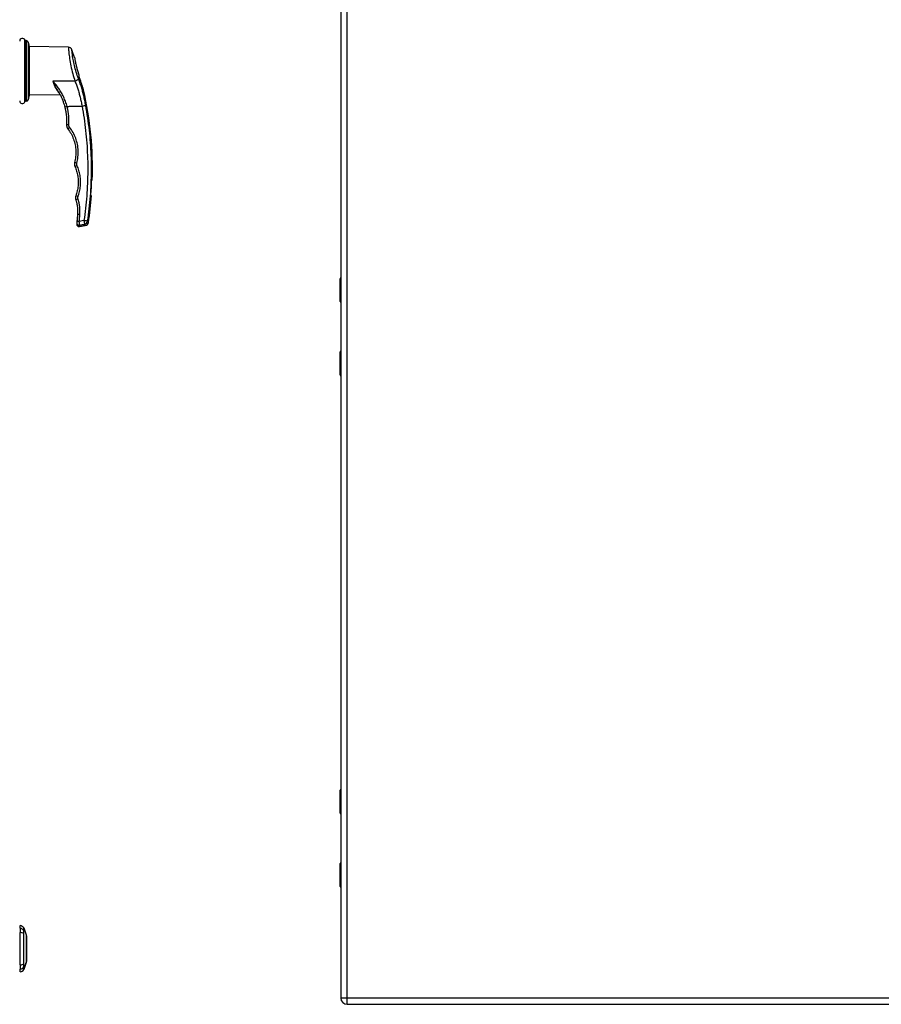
# Model space of a CAD drawing. Header units: inches. Extents: x 7 to 188, y 10 to 101.
# Tile 133 of 154: x 51 to 74, y 26 to 51. Entities that reach past the tile are written whole.
import ezdxf

# ---------------------------------------------------------------- set-up
doc = ezdxf.new("R2010")
doc.units = ezdxf.units.IN
doc.header["$MEASUREMENT"] = 0
doc.layers.add('Visible Edges(ANSI)', color=7, linetype='Continuous', lineweight=25)
doc.layers.add('Visible Tangent Edges(ANSI)', color=7, linetype='Continuous', lineweight=25)

msp = doc.modelspace()

# ---------------------------------------------------------------- linework, layer by layer
at = {"layer": 'Visible Edges(ANSI)'}
for p, q in [((59.681, 73.618), (59.681, 26.137)), ((51.62, 50.654), (51.604, 50.655)), ((51.706, 49.253), (51.706, 50.503)), ((52.702, 50.485), (51.706, 50.503)), ((52.491, 49.266), (51.706, 49.253)), ((52.459, 49.325), (52.459, 49.325)), ((51.62, 49.101), (51.604, 49.1)), ((53.299, 47.078), (53.315, 47.078)), ((53.293, 46.678), (53.277, 46.678)), ((52.983, 45.891), (53.135, 45.918)), ((59.661, 43.972), (59.661, 44.557)), ((59.681, 43.957), (59.677, 43.957)), ((59.661, 42.096), (59.661, 42.681)), ((59.677, 42.697), (59.681, 42.697)), ((59.661, 30.871), (59.661, 31.456)), ((59.681, 30.856), (59.677, 30.856)), ((59.661, 28.995), (59.661, 29.58)), ((59.677, 29.596), (59.681, 29.596)), ((51.47, 27.922), (51.47, 27.99)), ((51.47, 27.922), (51.47, 27.811)), ((51.47, 26.988), (51.47, 27.811)), ((51.557, 27.931), (51.624, 27.757)), ((51.63, 27.692), (51.63, 27.107)), ((51.47, 26.988), (51.47, 26.877)), ((51.624, 27.043), (51.557, 26.869)), ((51.47, 26.809), (51.47, 26.877)), ((59.842, 25.976), (95.438, 25.976))]:
    msp.add_line(p, q, dxfattribs=at)
at = {"layer": 'Visible Edges(ANSI)', "flags": 128}
for points in [[(52.862, 50.218), (52.862, 50.217), (52.863, 50.214), (52.863, 50.209), (52.864, 50.203), (52.866, 50.195), (52.867, 50.185), (52.869, 50.173), (52.871, 50.16), (52.874, 50.145), (52.877, 50.129), (52.88, 50.111), (52.884, 50.092), (52.888, 50.073), (52.893, 50.052), (52.897, 50.03), (52.903, 50.008), (52.908, 49.985), (52.914, 49.961), (52.92, 49.937), (52.927, 49.913), (52.933, 49.888), (52.94, 49.864), (52.948, 49.84), (52.955, 49.816)], [(52.955, 49.816), (52.956, 49.813), (52.957, 49.81), (52.958, 49.808), (52.958, 49.805), (52.959, 49.802), (52.96, 49.799), (52.961, 49.797), (52.962, 49.794), (52.963, 49.791), (52.964, 49.788), (52.964, 49.786), (52.965, 49.783), (52.966, 49.78), (52.967, 49.777), (52.968, 49.775), (52.969, 49.772), (52.97, 49.769), (52.97, 49.766), (52.971, 49.764), (52.972, 49.761), (52.973, 49.758), (52.974, 49.755), (52.975, 49.753), (52.976, 49.75)], [(53.092, 49.392), (53.091, 49.393), (53.09, 49.396), (53.089, 49.4), (53.087, 49.406), (53.084, 49.414), (53.081, 49.423), (53.078, 49.433), (53.074, 49.444), (53.07, 49.457), (53.065, 49.471), (53.06, 49.486), (53.055, 49.502), (53.049, 49.519), (53.043, 49.538), (53.037, 49.557), (53.03, 49.577), (53.024, 49.597), (53.017, 49.618), (53.01, 49.64), (53.003, 49.661), (52.996, 49.683), (52.989, 49.705), (52.982, 49.727), (52.976, 49.75)], [(52.402, 49.419), (52.413, 49.401), (52.424, 49.384), (52.435, 49.366), (52.446, 49.348), (52.457, 49.33), (52.467, 49.312), (52.477, 49.293), (52.487, 49.274), (52.497, 49.256), (52.506, 49.237), (52.515, 49.217), (52.524, 49.198), (52.533, 49.179), (52.541, 49.159), (52.549, 49.139), (52.557, 49.119), (52.565, 49.099), (52.572, 49.079), (52.579, 49.059), (52.586, 49.038), (52.592, 49.018), (52.598, 48.997), (52.604, 48.976), (52.609, 48.955)], [(52.609, 48.955), (52.614, 48.937), (52.619, 48.918), (52.623, 48.899), (52.627, 48.881), (52.63, 48.862), (52.634, 48.843), (52.637, 48.824), (52.64, 48.805), (52.643, 48.786), (52.645, 48.767), (52.648, 48.748), (52.65, 48.729), (52.651, 48.71), (52.653, 48.691), (52.654, 48.672), (52.655, 48.652), (52.656, 48.633), (52.656, 48.614), (52.657, 48.595), (52.657, 48.576), (52.657, 48.557), (52.656, 48.537), (52.655, 48.518), (52.655, 48.499)], [(52.655, 48.499), (52.654, 48.495), (52.654, 48.49), (52.654, 48.486), (52.655, 48.481), (52.655, 48.477), (52.655, 48.472), (52.656, 48.468), (52.657, 48.464), (52.658, 48.459), (52.659, 48.455), (52.66, 48.451), (52.661, 48.446), (52.662, 48.442), (52.664, 48.438), (52.666, 48.434), (52.667, 48.43), (52.669, 48.426), (52.671, 48.422), (52.673, 48.418), (52.675, 48.414), (52.678, 48.41), (52.68, 48.406), (52.683, 48.403), (52.686, 48.399)], [(52.686, 48.399), (52.708, 48.369), (52.73, 48.337), (52.75, 48.305), (52.769, 48.272), (52.787, 48.238), (52.804, 48.203), (52.819, 48.168), (52.833, 48.133), (52.845, 48.096), (52.856, 48.06), (52.866, 48.023), (52.874, 47.986), (52.881, 47.948), (52.886, 47.911), (52.89, 47.873), (52.893, 47.835), (52.894, 47.797), (52.893, 47.759), (52.891, 47.721), (52.888, 47.683), (52.883, 47.645), (52.877, 47.607), (52.869, 47.57), (52.86, 47.533)], [(52.86, 47.533), (52.859, 47.529), (52.858, 47.524), (52.858, 47.52), (52.857, 47.516), (52.856, 47.512), (52.856, 47.508), (52.856, 47.504), (52.855, 47.499), (52.855, 47.495), (52.855, 47.491), (52.856, 47.487), (52.856, 47.482), (52.856, 47.478), (52.857, 47.474), (52.857, 47.47), (52.858, 47.466), (52.859, 47.462), (52.86, 47.457), (52.861, 47.453), (52.862, 47.449), (52.864, 47.445), (52.865, 47.441), (52.867, 47.437), (52.868, 47.433)], [(52.868, 47.433), (52.881, 47.404), (52.892, 47.374), (52.903, 47.344), (52.913, 47.313), (52.921, 47.282), (52.929, 47.251), (52.936, 47.219), (52.941, 47.188), (52.946, 47.156), (52.95, 47.124), (52.952, 47.092), (52.954, 47.06), (52.954, 47.028), (52.954, 46.996), (52.952, 46.964), (52.95, 46.932), (52.946, 46.9), (52.942, 46.868), (52.936, 46.837), (52.929, 46.805), (52.922, 46.774), (52.913, 46.743), (52.903, 46.712), (52.893, 46.682)], [(52.893, 46.682), (52.891, 46.678), (52.89, 46.674), (52.889, 46.67), (52.888, 46.666), (52.887, 46.662), (52.886, 46.658), (52.886, 46.654), (52.885, 46.65), (52.884, 46.646), (52.884, 46.642), (52.884, 46.638), (52.884, 46.633), (52.884, 46.629), (52.884, 46.625), (52.884, 46.621), (52.884, 46.617), (52.885, 46.613), (52.885, 46.609), (52.886, 46.605), (52.887, 46.6), (52.887, 46.596), (52.888, 46.592), (52.89, 46.588), (52.891, 46.584)], [(52.891, 46.584), (52.896, 46.569), (52.9, 46.554), (52.904, 46.539), (52.908, 46.523), (52.912, 46.508), (52.916, 46.492), (52.919, 46.477), (52.922, 46.461), (52.925, 46.446), (52.927, 46.43), (52.929, 46.414), (52.931, 46.398), (52.933, 46.382), (52.935, 46.367), (52.936, 46.351), (52.937, 46.335), (52.938, 46.319), (52.938, 46.303), (52.939, 46.287), (52.939, 46.271), (52.938, 46.256), (52.938, 46.24), (52.937, 46.224), (52.936, 46.208)], [(52.936, 46.208), (52.936, 46.201), (52.935, 46.193), (52.934, 46.186), (52.934, 46.178), (52.933, 46.171), (52.933, 46.164), (52.932, 46.156), (52.932, 46.149), (52.931, 46.142), (52.93, 46.134), (52.93, 46.127), (52.929, 46.119), (52.929, 46.112), (52.928, 46.105), (52.927, 46.097), (52.927, 46.09), (52.926, 46.083), (52.926, 46.075), (52.925, 46.068), (52.924, 46.061), (52.924, 46.053), (52.923, 46.046), (52.922, 46.038), (52.922, 46.031)], [(52.918, 45.99), (52.917, 45.987), (52.917, 45.985), (52.917, 45.982), (52.917, 45.98), (52.916, 45.977), (52.916, 45.975), (52.916, 45.973), (52.916, 45.971), (52.916, 45.969), (52.915, 45.967), (52.915, 45.966), (52.915, 45.964), (52.915, 45.963), (52.915, 45.962), (52.915, 45.96), (52.915, 45.959), (52.915, 45.958), (52.914, 45.958), (52.914, 45.957), (52.914, 45.956), (52.914, 45.956), (52.914, 45.956), (52.914, 45.956), (52.914, 45.955)], [(52.922, 46.031), (52.921, 46.029), (52.921, 46.026), (52.921, 46.024), (52.921, 46.022), (52.921, 46.02), (52.92, 46.017), (52.92, 46.015), (52.92, 46.013), (52.92, 46.011), (52.92, 46.009), (52.919, 46.007), (52.919, 46.005), (52.919, 46.003), (52.919, 46.002), (52.919, 46), (52.919, 45.998), (52.918, 45.997), (52.918, 45.996), (52.918, 45.994), (52.918, 45.993), (52.918, 45.992), (52.918, 45.992), (52.918, 45.991), (52.918, 45.99)], [(51.625, 27.045), (51.625, 27.045), (51.625, 27.046), (51.625, 27.048), (51.625, 27.051), (51.625, 27.055), (51.625, 27.06), (51.625, 27.065), (51.625, 27.072), (51.625, 27.079), (51.625, 27.086), (51.625, 27.095), (51.625, 27.104), (51.625, 27.115), (51.625, 27.125), (51.625, 27.137), (51.625, 27.149), (51.625, 27.161), (51.625, 27.174), (51.625, 27.188), (51.625, 27.202), (51.625, 27.217), (51.625, 27.232), (51.625, 27.248), (51.625, 27.264), (51.625, 27.28), (51.625, 27.297), (51.625, 27.314), (51.625, 27.331), (51.625, 27.348), (51.625, 27.365), (51.625, 27.383), (51.625, 27.4), (51.625, 27.418), (51.625, 27.435), (51.625, 27.452), (51.625, 27.469), (51.625, 27.486), (51.625, 27.503), (51.625, 27.52), (51.625, 27.536), (51.625, 27.552), (51.625, 27.568), (51.625, 27.583), (51.625, 27.598), (51.625, 27.612), (51.625, 27.625), (51.625, 27.639), (51.625, 27.651), (51.625, 27.663), (51.625, 27.674), (51.625, 27.685), (51.625, 27.695), (51.625, 27.704), (51.625, 27.713), (51.625, 27.721), (51.625, 27.728), (51.625, 27.734), (51.625, 27.74), (51.625, 27.744), (51.625, 27.748), (51.625, 27.751), (51.625, 27.753), (51.625, 27.754), (51.625, 27.755)]]:
    msp.add_lwpolyline(points, dxfattribs=at)
at = {"layer": 'Visible Edges(ANSI)'}
for centre, radius, start, end in [((51.523, 50.643), 0.0689, 21.3638, 180), ((51.605, 50.675), 0.0197, 201.3638, 265.834), ((51.615, 50.59), 0.0641, 22.706, 85.834), ((51.298, 50.458), 0.408, 0, 22.706), ((52.7, 50.387), 0.0984, 19.5831, 89), ((44.219, 47.37), 9.1, 18.2371, 19.5831), ((51.298, 49.298), 0.408, 337.294, 0), ((44.219, 47.37), 9.1, 358.1604, 12.8399), ((51.523, 49.113), 0.0689, 180, 338.6362), ((51.605, 49.08), 0.0197, 94.166, 158.6362), ((51.615, 49.165), 0.0641, 274.166, 337.294), ((44.219, 47.37), 9.084, 355.6305, 358.1573), ((44.219, 47.37), 9.1, 351.344, 355.638), ((52.973, 45.95), 0.0591, 174.2188, 280), ((53.118, 46.015), 0.0984, 280, 351.344), ((59.681, 44.557), 0.0197, 90.5386, 180), ((59.677, 43.972), 0.0157, 180, 270), ((59.677, 42.681), 0.0157, 90, 180), ((59.681, 42.096), 0.0197, 180, 269.4614), ((59.681, 31.456), 0.0197, 90.5386, 180), ((59.677, 30.871), 0.0157, 180, 270), ((59.677, 29.58), 0.0157, 90, 180), ((59.681, 28.995), 0.0197, 180, 269.4614), ((51.454, 27.873), 0.118, 29.7291, 82.0587), ((51.478, 27.931), 0.0394, 101.537, 126.8699), ((51.548, 27.927), 0.00984, 21.2505, 29.7291), ((51.62, 27.755), 0.00492, 0.2088, 21.2505), ((51.618, 27.692), 0.0118, 0, 53.3493), ((51.62, 27.045), 0.00492, 338.7495, 359.7912), ((51.618, 27.107), 0.0118, 306.6507, 0), ((51.478, 26.868), 0.0394, 233.1301, 258.463), ((51.454, 26.926), 0.118, 277.9413, 330.2709), ((51.548, 26.872), 0.00984, 330.2709, 338.7495), ((59.842, 26.137), 0.161, 180, 270)]:
    msp.add_arc(centre, radius, start, end, dxfattribs=at)
at = {"layer": 'Visible Tangent Edges(ANSI)'}
for p, q in [((59.842, 26.137), (59.842, 73.618)), ((51.587, 49.088), (51.587, 50.668)), ((51.604, 50.655), (51.604, 49.1)), ((51.62, 50.654), (51.62, 49.101)), ((51.674, 50.615), (51.674, 49.14)), ((53.099, 46.046), (52.981, 46.026)), ((59.681, 44.557), (59.661, 44.557)), ((59.661, 43.972), (59.681, 43.972)), ((59.681, 42.681), (59.661, 42.681)), ((59.661, 42.096), (59.681, 42.096)), ((59.681, 31.456), (59.661, 31.456)), ((59.661, 30.871), (59.681, 30.871)), ((59.681, 29.58), (59.661, 29.58)), ((59.661, 28.995), (59.681, 28.995)), ((51.557, 27.865), (51.557, 27.865)), ((51.557, 27.792), (51.557, 27.792)), ((51.557, 26.869), (51.624, 27.043)), ((51.557, 27.007), (51.557, 27.008)), ((51.557, 26.934), (51.557, 26.934)), ((59.842, 26.137), (59.681, 26.137)), ((59.842, 25.976), (59.842, 26.137)), ((95.438, 26.137), (59.842, 26.137))]:
    msp.add_line(p, q, dxfattribs=at)
at = {"layer": 'Visible Tangent Edges(ANSI)', "flags": 128}
for points in [[(52.701, 50.484), (52.701, 50.482), (52.702, 50.475), (52.703, 50.464), (52.704, 50.449), (52.705, 50.43), (52.707, 50.407), (52.71, 50.38), (52.713, 50.349), (52.717, 50.314), (52.721, 50.277), (52.727, 50.236), (52.733, 50.194), (52.741, 50.149), (52.749, 50.102), (52.757, 50.055), (52.767, 50.006), (52.777, 49.956), (52.788, 49.906), (52.8, 49.856), (52.813, 49.807), (52.826, 49.758), (52.84, 49.71), (52.854, 49.664), (52.868, 49.619)], [(52.959, 49.686), (52.944, 49.724), (52.93, 49.763), (52.916, 49.803), (52.902, 49.844), (52.89, 49.886), (52.878, 49.929), (52.867, 49.971), (52.856, 50.013), (52.847, 50.054), (52.838, 50.095), (52.83, 50.134), (52.823, 50.172), (52.817, 50.208), (52.811, 50.243), (52.807, 50.274), (52.803, 50.304), (52.8, 50.33), (52.798, 50.353), (52.796, 50.373), (52.794, 50.389), (52.793, 50.402), (52.793, 50.411), (52.792, 50.417), (52.792, 50.419)], [(53.147, 48.996), (53.141, 49.026), (53.135, 49.056), (53.129, 49.087), (53.123, 49.117), (53.117, 49.147), (53.11, 49.177), (53.104, 49.206), (53.097, 49.236), (53.089, 49.266), (53.082, 49.295), (53.075, 49.324), (53.067, 49.353), (53.059, 49.382), (53.051, 49.411), (53.043, 49.439), (53.034, 49.468), (53.025, 49.496), (53.017, 49.524), (53.007, 49.551), (52.998, 49.579), (52.989, 49.606), (52.979, 49.633), (52.969, 49.659), (52.959, 49.686)], [(52.868, 49.619), (52.845, 49.619), (52.821, 49.618), (52.798, 49.618), (52.774, 49.618), (52.751, 49.618), (52.727, 49.617), (52.704, 49.617), (52.68, 49.617), (52.657, 49.617), (52.633, 49.616), (52.61, 49.616), (52.586, 49.616), (52.563, 49.615), (52.539, 49.615), (52.516, 49.615), (52.492, 49.615), (52.469, 49.614), (52.445, 49.614), (52.422, 49.614), (52.398, 49.613), (52.375, 49.613), (52.351, 49.613), (52.328, 49.613), (52.304, 49.612)], [(52.402, 49.419), (52.397, 49.426), (52.392, 49.433), (52.388, 49.44), (52.384, 49.447), (52.379, 49.455), (52.375, 49.462), (52.371, 49.47), (52.367, 49.478), (52.363, 49.486), (52.359, 49.494), (52.355, 49.502), (52.352, 49.51), (52.348, 49.518), (52.344, 49.527), (52.34, 49.535), (52.336, 49.543), (52.332, 49.552), (52.328, 49.56), (52.324, 49.569), (52.321, 49.578), (52.317, 49.586), (52.313, 49.595), (52.309, 49.604), (52.304, 49.612)], [(52.304, 49.612), (52.308, 49.603), (52.311, 49.594), (52.314, 49.586), (52.317, 49.577), (52.32, 49.568), (52.323, 49.559), (52.326, 49.551), (52.329, 49.542), (52.332, 49.534), (52.335, 49.526), (52.338, 49.517), (52.341, 49.509), (52.344, 49.501), (52.348, 49.494), (52.351, 49.486), (52.354, 49.478), (52.358, 49.471), (52.361, 49.463), (52.365, 49.456), (52.368, 49.449), (52.372, 49.442), (52.376, 49.435), (52.38, 49.429), (52.385, 49.422)], [(52.667, 48.97), (52.659, 49.001), (52.65, 49.031), (52.64, 49.061), (52.629, 49.091), (52.618, 49.121), (52.606, 49.15), (52.594, 49.179), (52.581, 49.208), (52.568, 49.236), (52.554, 49.264), (52.539, 49.292), (52.524, 49.319), (52.508, 49.346), (52.492, 49.372), (52.475, 49.398), (52.458, 49.424), (52.44, 49.449), (52.422, 49.474), (52.404, 49.498), (52.385, 49.522), (52.365, 49.545), (52.345, 49.568), (52.325, 49.59), (52.304, 49.612)], [(52.385, 49.422), (52.388, 49.418), (52.39, 49.414), (52.393, 49.41), (52.396, 49.406), (52.399, 49.402), (52.401, 49.397), (52.404, 49.393), (52.407, 49.39), (52.409, 49.386), (52.412, 49.382), (52.414, 49.378), (52.417, 49.374), (52.419, 49.371), (52.421, 49.367), (52.423, 49.363), (52.426, 49.36), (52.428, 49.356), (52.43, 49.353), (52.432, 49.349), (52.434, 49.346), (52.436, 49.343), (52.438, 49.34), (52.44, 49.336), (52.442, 49.333)], [(52.868, 49.619), (52.878, 49.595), (52.888, 49.57), (52.897, 49.545), (52.907, 49.52), (52.916, 49.494), (52.925, 49.469), (52.933, 49.443), (52.942, 49.417), (52.95, 49.39), (52.958, 49.364), (52.966, 49.337), (52.974, 49.31), (52.981, 49.284), (52.989, 49.256), (52.996, 49.229), (53.003, 49.202), (53.01, 49.174), (53.016, 49.146), (53.023, 49.119), (53.029, 49.091), (53.035, 49.063), (53.041, 49.035), (53.047, 49.007), (53.052, 48.979)], [(52.442, 49.333), (52.442, 49.333), (52.443, 49.332), (52.443, 49.331), (52.444, 49.33), (52.444, 49.33), (52.445, 49.329), (52.446, 49.328), (52.446, 49.328), (52.447, 49.327), (52.448, 49.326), (52.449, 49.326), (52.45, 49.325), (52.451, 49.325), (52.452, 49.324), (52.453, 49.323), (52.454, 49.323), (52.455, 49.322), (52.456, 49.322), (52.457, 49.321), (52.458, 49.321), (52.459, 49.32), (52.46, 49.32), (52.462, 49.319), (52.463, 49.319)], [(52.667, 48.97), (52.683, 48.971), (52.699, 48.971), (52.715, 48.971), (52.731, 48.972), (52.747, 48.972), (52.763, 48.972), (52.779, 48.973), (52.795, 48.973), (52.812, 48.973), (52.828, 48.974), (52.844, 48.974), (52.86, 48.975), (52.876, 48.975), (52.892, 48.975), (52.908, 48.976), (52.924, 48.976), (52.94, 48.976), (52.956, 48.977), (52.972, 48.977), (52.988, 48.977), (53.004, 48.978), (53.02, 48.978), (53.036, 48.978), (53.052, 48.979)], [(52.714, 48.496), (52.715, 48.516), (52.716, 48.536), (52.716, 48.556), (52.716, 48.576), (52.716, 48.596), (52.716, 48.615), (52.715, 48.635), (52.715, 48.655), (52.714, 48.675), (52.712, 48.695), (52.711, 48.715), (52.709, 48.735), (52.707, 48.755), (52.704, 48.775), (52.702, 48.794), (52.699, 48.814), (52.696, 48.834), (52.692, 48.853), (52.689, 48.873), (52.685, 48.893), (52.681, 48.912), (52.677, 48.932), (52.672, 48.951), (52.667, 48.97)], [(53.052, 48.979), (53.066, 48.901), (53.079, 48.822), (53.092, 48.744), (53.103, 48.666), (53.115, 48.587), (53.125, 48.508), (53.135, 48.429), (53.144, 48.35), (53.152, 48.271), (53.16, 48.191), (53.167, 48.112), (53.173, 48.032), (53.179, 47.953), (53.183, 47.873), (53.187, 47.794), (53.191, 47.714), (53.194, 47.634), (53.196, 47.554), (53.197, 47.475), (53.197, 47.395), (53.197, 47.315), (53.196, 47.235), (53.195, 47.155), (53.193, 47.076), (53.19, 46.996), (53.186, 46.916), (53.182, 46.837), (53.177, 46.757), (53.171, 46.678), (53.164, 46.598), (53.157, 46.519), (53.149, 46.44), (53.141, 46.361), (53.131, 46.282), (53.121, 46.203), (53.111, 46.125), (53.099, 46.046)], [(53.195, 46.032), (53.206, 46.111), (53.217, 46.191), (53.227, 46.27), (53.236, 46.35), (53.245, 46.43), (53.253, 46.51), (53.26, 46.59), (53.267, 46.67), (53.273, 46.751), (53.278, 46.831), (53.282, 46.911), (53.286, 46.992), (53.289, 47.073), (53.291, 47.153), (53.293, 47.234), (53.294, 47.314), (53.294, 47.395), (53.293, 47.476), (53.292, 47.556), (53.29, 47.637), (53.287, 47.718), (53.284, 47.798), (53.279, 47.879), (53.275, 47.959), (53.269, 48.04), (53.263, 48.12), (53.256, 48.2), (53.248, 48.28), (53.24, 48.36), (53.23, 48.44), (53.221, 48.52), (53.21, 48.6), (53.199, 48.679), (53.187, 48.759), (53.174, 48.838), (53.161, 48.917), (53.147, 48.996)], [(52.733, 48.435), (52.731, 48.437), (52.73, 48.44), (52.728, 48.442), (52.727, 48.444), (52.725, 48.447), (52.724, 48.449), (52.723, 48.451), (52.722, 48.454), (52.721, 48.456), (52.72, 48.459), (52.719, 48.461), (52.718, 48.464), (52.717, 48.467), (52.716, 48.469), (52.716, 48.472), (52.715, 48.474), (52.715, 48.477), (52.715, 48.48), (52.714, 48.482), (52.714, 48.485), (52.714, 48.488), (52.714, 48.49), (52.714, 48.493), (52.714, 48.496)], [(52.918, 47.518), (52.928, 47.557), (52.936, 47.596), (52.942, 47.636), (52.947, 47.676), (52.951, 47.717), (52.953, 47.757), (52.953, 47.797), (52.952, 47.837), (52.949, 47.878), (52.945, 47.918), (52.94, 47.958), (52.932, 47.998), (52.924, 48.037), (52.913, 48.076), (52.902, 48.115), (52.889, 48.153), (52.874, 48.191), (52.858, 48.228), (52.84, 48.264), (52.821, 48.3), (52.801, 48.335), (52.78, 48.369), (52.757, 48.403), (52.733, 48.435)], [(52.923, 47.457), (52.922, 47.46), (52.921, 47.462), (52.92, 47.465), (52.919, 47.467), (52.918, 47.469), (52.918, 47.472), (52.917, 47.474), (52.917, 47.477), (52.916, 47.479), (52.916, 47.482), (52.915, 47.485), (52.915, 47.487), (52.915, 47.49), (52.915, 47.492), (52.915, 47.495), (52.915, 47.497), (52.915, 47.5), (52.915, 47.502), (52.916, 47.505), (52.916, 47.508), (52.916, 47.51), (52.917, 47.513), (52.917, 47.515), (52.918, 47.518)], [(52.949, 46.662), (52.96, 46.694), (52.97, 46.726), (52.979, 46.759), (52.987, 46.792), (52.994, 46.825), (53, 46.859), (53.005, 46.892), (53.009, 46.926), (53.012, 46.96), (53.013, 46.994), (53.014, 47.028), (53.013, 47.062), (53.012, 47.096), (53.009, 47.13), (53.005, 47.164), (53, 47.197), (52.994, 47.231), (52.987, 47.264), (52.979, 47.297), (52.97, 47.33), (52.96, 47.362), (52.948, 47.394), (52.936, 47.426), (52.923, 47.457)], [(52.948, 46.602), (52.947, 46.605), (52.946, 46.607), (52.946, 46.61), (52.945, 46.612), (52.945, 46.615), (52.944, 46.617), (52.944, 46.62), (52.944, 46.622), (52.943, 46.625), (52.943, 46.627), (52.943, 46.63), (52.943, 46.632), (52.943, 46.635), (52.943, 46.637), (52.944, 46.64), (52.944, 46.642), (52.944, 46.645), (52.945, 46.647), (52.945, 46.65), (52.946, 46.652), (52.946, 46.654), (52.947, 46.657), (52.948, 46.659), (52.949, 46.662)], [(52.995, 46.204), (52.997, 46.22), (52.997, 46.237), (52.998, 46.254), (52.998, 46.271), (52.998, 46.288), (52.998, 46.305), (52.997, 46.321), (52.996, 46.338), (52.995, 46.355), (52.994, 46.372), (52.992, 46.388), (52.991, 46.405), (52.988, 46.422), (52.986, 46.439), (52.983, 46.455), (52.98, 46.472), (52.977, 46.488), (52.974, 46.505), (52.97, 46.521), (52.966, 46.538), (52.962, 46.554), (52.957, 46.57), (52.953, 46.586), (52.948, 46.602)], [(52.981, 46.026), (52.982, 46.033), (52.982, 46.04), (52.983, 46.048), (52.984, 46.055), (52.984, 46.063), (52.985, 46.07), (52.986, 46.078), (52.986, 46.085), (52.987, 46.092), (52.987, 46.1), (52.988, 46.107), (52.989, 46.115), (52.989, 46.122), (52.99, 46.129), (52.99, 46.137), (52.991, 46.144), (52.992, 46.152), (52.992, 46.159), (52.993, 46.167), (52.993, 46.174), (52.994, 46.181), (52.994, 46.189), (52.995, 46.196), (52.995, 46.204)], [(52.987, 45.928), (52.986, 45.929), (52.986, 45.931), (52.986, 45.933), (52.986, 45.935), (52.986, 45.938), (52.986, 45.941), (52.986, 45.944), (52.986, 45.947), (52.985, 45.951), (52.985, 45.955), (52.985, 45.959), (52.985, 45.963), (52.984, 45.968), (52.984, 45.973), (52.984, 45.977), (52.984, 45.982), (52.983, 45.988), (52.983, 45.993), (52.983, 45.998), (52.982, 46.003), (52.982, 46.009), (52.982, 46.014), (52.981, 46.02), (52.981, 46.026)], [(52.983, 45.891), (52.983, 45.891), (52.983, 45.892), (52.983, 45.892), (52.983, 45.892), (52.983, 45.893), (52.983, 45.894), (52.984, 45.894), (52.984, 45.895), (52.984, 45.896), (52.984, 45.898), (52.984, 45.899), (52.984, 45.9), (52.984, 45.902), (52.984, 45.904), (52.985, 45.906), (52.985, 45.908), (52.985, 45.91), (52.985, 45.912), (52.985, 45.914), (52.986, 45.917), (52.986, 45.919), (52.986, 45.922), (52.986, 45.925), (52.987, 45.928)], [(52.987, 45.928), (52.992, 45.929), (52.997, 45.93), (53.003, 45.931), (53.008, 45.931), (53.013, 45.932), (53.019, 45.933), (53.024, 45.934), (53.029, 45.935), (53.035, 45.936), (53.04, 45.937), (53.045, 45.938), (53.051, 45.939), (53.056, 45.94), (53.062, 45.941), (53.067, 45.942), (53.072, 45.943), (53.078, 45.944), (53.083, 45.945), (53.088, 45.945), (53.094, 45.946), (53.099, 45.947), (53.104, 45.948), (53.11, 45.949), (53.115, 45.95)], [(53.099, 46.046), (53.1, 46.041), (53.101, 46.036), (53.102, 46.03), (53.103, 46.025), (53.104, 46.02), (53.105, 46.014), (53.106, 46.009), (53.106, 46.004), (53.107, 45.999), (53.108, 45.995), (53.109, 45.99), (53.11, 45.985), (53.11, 45.981), (53.111, 45.977), (53.112, 45.973), (53.112, 45.969), (53.113, 45.966), (53.113, 45.963), (53.114, 45.96), (53.114, 45.958), (53.114, 45.955), (53.115, 45.953), (53.115, 45.952), (53.115, 45.95)], [(53.115, 45.95), (53.117, 45.948), (53.118, 45.945), (53.12, 45.943), (53.121, 45.94), (53.123, 45.938), (53.124, 45.936), (53.125, 45.934), (53.126, 45.932), (53.127, 45.931), (53.128, 45.929), (53.129, 45.928), (53.13, 45.926), (53.131, 45.925), (53.132, 45.924), (53.132, 45.923), (53.133, 45.922), (53.134, 45.921), (53.134, 45.92), (53.134, 45.92), (53.135, 45.919), (53.135, 45.919), (53.135, 45.918), (53.135, 45.918), (53.135, 45.918)], [(53.195, 46.03), (53.195, 46.031), (53.195, 46.031), (53.195, 46.031), (53.195, 46.031), (53.195, 46.031), (53.195, 46.031), (53.195, 46.031), (53.195, 46.031), (53.195, 46.031), (53.195, 46.031), (53.195, 46.031), (53.195, 46.031), (53.195, 46.031), (53.195, 46.031), (53.195, 46.031), (53.195, 46.031), (53.195, 46.031), (53.195, 46.032), (53.195, 46.032), (53.195, 46.032), (53.195, 46.032), (53.195, 46.032), (53.195, 46.032), (53.195, 46.032)], [(53.216, 46), (53.216, 46), (53.215, 46), (53.215, 46.001), (53.215, 46.001), (53.215, 46.002), (53.214, 46.002), (53.214, 46.003), (53.213, 46.004), (53.213, 46.005), (53.212, 46.006), (53.211, 46.007), (53.21, 46.008), (53.209, 46.009), (53.208, 46.011), (53.207, 46.012), (53.206, 46.014), (53.205, 46.015), (53.204, 46.017), (53.202, 46.019), (53.201, 46.021), (53.199, 46.023), (53.198, 46.026), (53.196, 46.028), (53.195, 46.03)], [(59.681, 44.342), (59.679, 44.341), (59.677, 44.34), (59.676, 44.338), (59.675, 44.336), (59.674, 44.334), (59.673, 44.332), (59.672, 44.329), (59.671, 44.325), (59.671, 44.322), (59.67, 44.318), (59.67, 44.315), (59.67, 44.311), (59.67, 44.307), (59.67, 44.304), (59.671, 44.3), (59.671, 44.297), (59.672, 44.293), (59.673, 44.29), (59.674, 44.288), (59.675, 44.285), (59.676, 44.284), (59.678, 44.282), (59.679, 44.281), (59.681, 44.28)], [(59.681, 44.3), (59.681, 44.301), (59.68, 44.301), (59.68, 44.302), (59.68, 44.303), (59.68, 44.304), (59.68, 44.305), (59.679, 44.306), (59.679, 44.307), (59.679, 44.308), (59.679, 44.309), (59.679, 44.31), (59.679, 44.311), (59.679, 44.312), (59.679, 44.313), (59.679, 44.314), (59.679, 44.315), (59.679, 44.316), (59.68, 44.317), (59.68, 44.318), (59.68, 44.319), (59.68, 44.32), (59.68, 44.321), (59.681, 44.321), (59.681, 44.322)], [(59.681, 42.373), (59.679, 42.373), (59.678, 42.371), (59.676, 42.37), (59.675, 42.368), (59.674, 42.366), (59.673, 42.363), (59.672, 42.36), (59.671, 42.357), (59.671, 42.354), (59.67, 42.35), (59.67, 42.346), (59.67, 42.343), (59.67, 42.339), (59.67, 42.335), (59.671, 42.331), (59.671, 42.328), (59.672, 42.325), (59.673, 42.322), (59.674, 42.319), (59.675, 42.317), (59.676, 42.315), (59.677, 42.314), (59.679, 42.312), (59.681, 42.312)], [(59.681, 42.331), (59.681, 42.332), (59.68, 42.333), (59.68, 42.334), (59.68, 42.335), (59.68, 42.336), (59.68, 42.337), (59.679, 42.338), (59.679, 42.339), (59.679, 42.34), (59.679, 42.34), (59.679, 42.341), (59.679, 42.342), (59.679, 42.343), (59.679, 42.344), (59.679, 42.345), (59.679, 42.346), (59.679, 42.347), (59.68, 42.348), (59.68, 42.349), (59.68, 42.35), (59.68, 42.351), (59.68, 42.352), (59.681, 42.353), (59.681, 42.354)], [(59.681, 31.241), (59.679, 31.24), (59.677, 31.239), (59.676, 31.237), (59.675, 31.235), (59.674, 31.233), (59.673, 31.231), (59.672, 31.228), (59.671, 31.224), (59.671, 31.221), (59.67, 31.217), (59.67, 31.214), (59.67, 31.21), (59.67, 31.206), (59.67, 31.203), (59.671, 31.199), (59.671, 31.196), (59.672, 31.192), (59.673, 31.189), (59.674, 31.187), (59.675, 31.184), (59.676, 31.183), (59.678, 31.181), (59.679, 31.18), (59.681, 31.179)], [(59.681, 31.199), (59.681, 31.2), (59.68, 31.2), (59.68, 31.201), (59.68, 31.202), (59.68, 31.203), (59.68, 31.204), (59.679, 31.205), (59.679, 31.206), (59.679, 31.207), (59.679, 31.208), (59.679, 31.209), (59.679, 31.21), (59.679, 31.211), (59.679, 31.212), (59.679, 31.213), (59.679, 31.214), (59.679, 31.215), (59.68, 31.216), (59.68, 31.217), (59.68, 31.218), (59.68, 31.219), (59.68, 31.22), (59.681, 31.22), (59.681, 31.221)], [(59.681, 29.272), (59.679, 29.272), (59.678, 29.27), (59.676, 29.269), (59.675, 29.267), (59.674, 29.265), (59.673, 29.262), (59.672, 29.259), (59.671, 29.256), (59.671, 29.253), (59.67, 29.249), (59.67, 29.245), (59.67, 29.242), (59.67, 29.238), (59.67, 29.234), (59.671, 29.23), (59.671, 29.227), (59.672, 29.224), (59.673, 29.221), (59.674, 29.218), (59.675, 29.216), (59.676, 29.214), (59.677, 29.213), (59.679, 29.211), (59.681, 29.211)], [(59.681, 29.23), (59.681, 29.231), (59.68, 29.232), (59.68, 29.233), (59.68, 29.234), (59.68, 29.235), (59.68, 29.236), (59.679, 29.237), (59.679, 29.238), (59.679, 29.239), (59.679, 29.239), (59.679, 29.24), (59.679, 29.241), (59.679, 29.242), (59.679, 29.243), (59.679, 29.244), (59.679, 29.245), (59.679, 29.246), (59.68, 29.247), (59.68, 29.248), (59.68, 29.249), (59.68, 29.25), (59.68, 29.251), (59.681, 29.252), (59.681, 29.253)], [(51.556, 27.932), (51.556, 27.932), (51.556, 27.931), (51.556, 27.931), (51.556, 27.93), (51.556, 27.929), (51.556, 27.928), (51.556, 27.926), (51.556, 27.925), (51.556, 27.923), (51.556, 27.921), (51.556, 27.918), (51.556, 27.916), (51.556, 27.913), (51.556, 27.91), (51.556, 27.907), (51.556, 27.903), (51.556, 27.899), (51.556, 27.895), (51.556, 27.891), (51.556, 27.887), (51.556, 27.882), (51.556, 27.878), (51.556, 27.873), (51.556, 27.867)], [(51.556, 27.867), (51.556, 27.866), (51.556, 27.864), (51.556, 27.862), (51.556, 27.86), (51.556, 27.858), (51.556, 27.856), (51.556, 27.853), (51.556, 27.851), (51.556, 27.848), (51.556, 27.845), (51.556, 27.842), (51.556, 27.839), (51.556, 27.836), (51.556, 27.832), (51.556, 27.829), (51.556, 27.825), (51.556, 27.821), (51.556, 27.817), (51.556, 27.814), (51.556, 27.81), (51.556, 27.805), (51.556, 27.801), (51.556, 27.797), (51.556, 27.793)], [(51.556, 27.793), (51.556, 27.761), (51.556, 27.729), (51.556, 27.697), (51.556, 27.664), (51.556, 27.632), (51.556, 27.599), (51.556, 27.565), (51.556, 27.532), (51.556, 27.499), (51.556, 27.466), (51.556, 27.432), (51.556, 27.399), (51.556, 27.366), (51.556, 27.332), (51.556, 27.299), (51.556, 27.266), (51.556, 27.233), (51.556, 27.2), (51.556, 27.167), (51.556, 27.135), (51.556, 27.102), (51.556, 27.07), (51.556, 27.038), (51.556, 27.007)], [(51.557, 27.865), (51.557, 27.871), (51.557, 27.876), (51.557, 27.881), (51.557, 27.885), (51.557, 27.89), (51.557, 27.894), (51.557, 27.898), (51.557, 27.901), (51.557, 27.905), (51.557, 27.908), (51.557, 27.911), (51.557, 27.914), (51.557, 27.917), (51.557, 27.919), (51.557, 27.921), (51.557, 27.923), (51.557, 27.925), (51.557, 27.926), (51.557, 27.928), (51.557, 27.929), (51.557, 27.93), (51.557, 27.93), (51.557, 27.93), (51.557, 27.931)], [(51.557, 27.792), (51.557, 27.796), (51.557, 27.8), (51.557, 27.805), (51.557, 27.808), (51.557, 27.812), (51.557, 27.816), (51.557, 27.82), (51.557, 27.824), (51.557, 27.827), (51.557, 27.831), (51.557, 27.834), (51.557, 27.837), (51.557, 27.84), (51.557, 27.843), (51.557, 27.846), (51.557, 27.849), (51.557, 27.851), (51.557, 27.854), (51.557, 27.856), (51.557, 27.858), (51.557, 27.86), (51.557, 27.862), (51.557, 27.864), (51.557, 27.865)], [(51.557, 27.008), (51.557, 27.039), (51.557, 27.071), (51.557, 27.103), (51.557, 27.135), (51.557, 27.168), (51.557, 27.201), (51.557, 27.233), (51.557, 27.266), (51.557, 27.299), (51.557, 27.333), (51.557, 27.366), (51.557, 27.399), (51.557, 27.432), (51.557, 27.465), (51.557, 27.499), (51.557, 27.532), (51.557, 27.565), (51.557, 27.598), (51.557, 27.631), (51.557, 27.664), (51.557, 27.696), (51.557, 27.728), (51.557, 27.76), (51.557, 27.792)], [(51.624, 27.757), (51.624, 27.756), (51.624, 27.756), (51.624, 27.755), (51.624, 27.754), (51.624, 27.753), (51.624, 27.751), (51.624, 27.749), (51.624, 27.747), (51.624, 27.745), (51.624, 27.742), (51.624, 27.739), (51.624, 27.735), (51.624, 27.732), (51.625, 27.728), (51.625, 27.724), (51.625, 27.719), (51.625, 27.714), (51.625, 27.709), (51.625, 27.704), (51.625, 27.699), (51.625, 27.693), (51.625, 27.687), (51.625, 27.681), (51.625, 27.674)], [(51.625, 27.627), (51.625, 27.611), (51.625, 27.594), (51.625, 27.577), (51.625, 27.559), (51.625, 27.54), (51.624, 27.521), (51.624, 27.501), (51.624, 27.481), (51.624, 27.461), (51.624, 27.441), (51.624, 27.42), (51.624, 27.4), (51.624, 27.379), (51.624, 27.359), (51.624, 27.338), (51.624, 27.318), (51.624, 27.298), (51.624, 27.279), (51.625, 27.259), (51.625, 27.241), (51.625, 27.223), (51.625, 27.205), (51.625, 27.188), (51.625, 27.172)], [(51.625, 27.674), (51.625, 27.673), (51.625, 27.671), (51.625, 27.669), (51.625, 27.667), (51.625, 27.665), (51.625, 27.663), (51.625, 27.662), (51.625, 27.66), (51.625, 27.658), (51.625, 27.656), (51.625, 27.654), (51.625, 27.652), (51.625, 27.65), (51.625, 27.648), (51.625, 27.646), (51.625, 27.644), (51.625, 27.642), (51.625, 27.64), (51.625, 27.638), (51.625, 27.636), (51.625, 27.634), (51.625, 27.632), (51.625, 27.629), (51.625, 27.627)], [(51.556, 27.007), (51.556, 27.002), (51.556, 26.998), (51.556, 26.994), (51.556, 26.99), (51.556, 26.986), (51.556, 26.982), (51.556, 26.978), (51.556, 26.974), (51.556, 26.971), (51.556, 26.967), (51.556, 26.964), (51.556, 26.961), (51.556, 26.957), (51.556, 26.954), (51.556, 26.952), (51.556, 26.949), (51.556, 26.946), (51.556, 26.944), (51.556, 26.941), (51.556, 26.939), (51.556, 26.937), (51.556, 26.935), (51.556, 26.934), (51.556, 26.932)], [(51.557, 26.934), (51.557, 26.936), (51.557, 26.937), (51.557, 26.939), (51.557, 26.941), (51.557, 26.943), (51.557, 26.946), (51.557, 26.948), (51.557, 26.951), (51.557, 26.953), (51.557, 26.956), (51.557, 26.959), (51.557, 26.962), (51.557, 26.966), (51.557, 26.969), (51.557, 26.972), (51.557, 26.976), (51.557, 26.98), (51.557, 26.983), (51.557, 26.987), (51.557, 26.991), (51.557, 26.995), (51.557, 26.999), (51.557, 27.003), (51.557, 27.007)], [(51.625, 27.125), (51.625, 27.119), (51.625, 27.112), (51.625, 27.106), (51.625, 27.101), (51.625, 27.095), (51.625, 27.09), (51.625, 27.085), (51.625, 27.08), (51.625, 27.076), (51.625, 27.072), (51.624, 27.068), (51.624, 27.064), (51.624, 27.061), (51.624, 27.058), (51.624, 27.055), (51.624, 27.052), (51.624, 27.05), (51.624, 27.048), (51.624, 27.047), (51.624, 27.045), (51.624, 27.044), (51.624, 27.043), (51.624, 27.043), (51.624, 27.043)], [(51.625, 27.172), (51.625, 27.17), (51.625, 27.168), (51.625, 27.166), (51.625, 27.164), (51.625, 27.162), (51.625, 27.16), (51.625, 27.158), (51.625, 27.156), (51.625, 27.154), (51.625, 27.152), (51.625, 27.15), (51.625, 27.148), (51.625, 27.146), (51.625, 27.144), (51.625, 27.142), (51.625, 27.14), (51.625, 27.138), (51.625, 27.136), (51.625, 27.134), (51.625, 27.132), (51.625, 27.131), (51.625, 27.129), (51.625, 27.127), (51.625, 27.125)], [(51.556, 26.932), (51.556, 26.927), (51.556, 26.922), (51.556, 26.917), (51.556, 26.913), (51.556, 26.908), (51.556, 26.904), (51.556, 26.9), (51.556, 26.896), (51.556, 26.893), (51.556, 26.89), (51.556, 26.887), (51.556, 26.884), (51.556, 26.881), (51.556, 26.879), (51.556, 26.877), (51.556, 26.875), (51.556, 26.873), (51.556, 26.872), (51.556, 26.87), (51.556, 26.869), (51.556, 26.869), (51.556, 26.868), (51.556, 26.868), (51.556, 26.868)], [(51.557, 26.869), (51.557, 26.869), (51.557, 26.869), (51.557, 26.87), (51.557, 26.871), (51.557, 26.872), (51.557, 26.873), (51.557, 26.874), (51.557, 26.876), (51.557, 26.878), (51.557, 26.88), (51.557, 26.883), (51.557, 26.885), (51.557, 26.888), (51.557, 26.891), (51.557, 26.895), (51.557, 26.898), (51.557, 26.902), (51.557, 26.906), (51.557, 26.91), (51.557, 26.914), (51.557, 26.919), (51.557, 26.924), (51.557, 26.929), (51.557, 26.934)]]:
    msp.add_lwpolyline(points, dxfattribs=at)
at = {"layer": 'Visible Tangent Edges(ANSI)'}
msp.add_arc((51.62, 27.045), 0.00492, 338.7495, 359.7912, dxfattribs=at)
for centre, major_axis, ratio, start_param, end_param in [((52.866, 49.661), (0.0918, 0.0356), 0.409021, 4.573371, 6.016302), ((52.385, 49.407), (0.0166, 0.0112), 0.683188, 0, 1.159276), ((52.442, 49.315), (0.0174, 0.0099), 0.863009, 0, 1.130886), ((52.667, 48.97), (-0.0572, -0.0147), 0.000659, 0, 1.579638), ((53.051, 48.979), (0.0968, 0.0176), 0.000015, 4.721257, 6.123535), ((52.713, 48.496), (-0.059, 0.0032), 0.001571, 4.703736, 6.283185), ((52.732, 48.435), (-0.0468, -0.0361), 0.004511, 0, 1.578338), ((52.917, 47.518), (-0.0571, 0.0151), 0.00237, 4.703989, 6.283185), ((52.922, 47.457), (-0.054, -0.024), 0.003466, 0, 1.578806), ((52.948, 46.662), (-0.0554, 0.0204), 0.002372, 4.703963, 6.283185), ((52.947, 46.602), (-0.0562, -0.018), 0.003372, 0, 1.578879), ((52.995, 46.204), (-0.0589, 0.0042), 0.00051, 0, 1.579581), ((52.976, 45.985), (-0.0588, 0.0057), 0.974734, 0, 1.835583), ((52.98, 46.026), (-0.0588, 0.0054), 0.000502, 0, 1.579606), ((53.099, 46.046), (0.0973, -0.0145), 0.000012, 0.159648, 1.561975), ((53.098, 46.045), (-0.0821, -0.0543), 0.972434, 1.171133, 2.395229), ((51.454, 27.811), (0.118, 0), 0.946806, 0.522838, 1.432195), ((51.454, 27.774), (0.118, 0), 0.321806, 0.522838, 1.432195), ((51.547, 27.863), (0.00984, -0.00009), 0.948405, 0.290838, 0.531485), ((51.547, 27.791), (0.00984, 0.00003), 0.317047, 0.281217, 0.521863), ((51.618, 27.692), (0.0118, 0), 0.97182, 0, 0.931061), ((51.454, 27.026), (0.118, 0), 0.321806, 4.850991, 5.760348), ((51.547, 27.008), (0.00984, -0.00003), 0.317047, 5.761322, 6.001968), ((51.618, 27.107), (0.0118, 0), 0.97182, 5.352125, 6.283185), ((51.454, 26.988), (0.118, 0), 0.946806, 4.850991, 5.760348), ((51.547, 26.937), (0.00984, 0.00009), 0.948405, 5.751701, 5.992347)]:
    msp.add_ellipse(centre, major_axis=major_axis, ratio=ratio, start_param=start_param, end_param=end_param, dxfattribs=at)

doc.saveas('drawing.dxf')
